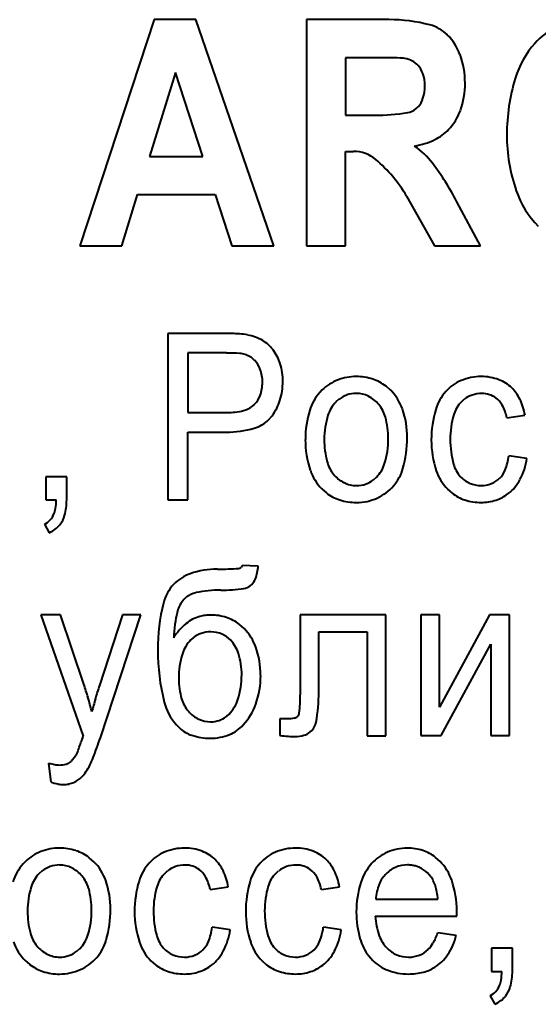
# Model space of a CAD drawing. Header units: millimetres. Extents: x -4428 to 3866, y -3426 to 3855.
# Tile 149 of 191: x 2979 to 2987, y -184 to -170. Entities that reach past the tile are written whole.
import ezdxf

# ---------------------------------------------------------------- set-up
doc = ezdxf.new("R2010")
doc.units = ezdxf.units.MM
doc.linetypes.add('K5LT_BASIC', pattern=[0])
doc.layers.add('Системный слой', color=7, linetype='Continuous')

# ---------------------------------------------------------------- blocks, each defined once
blk = doc.blocks.new('U16')
at = {"layer": 'Системный слой', "color": 150, "linetype": 'K5LT_BASIC', "lineweight": 40, "true_color": 0x0080ff}
for p, q in [((2981.152, -170.226), (2980.091, -173.455)), ((2981.748, -170.226), (2981.152, -170.226)), ((2982.861, -173.455), (2981.748, -170.226)), ((2984.501, -170.226), (2983.326, -170.226)), ((2983.326, -170.226), (2983.326, -173.455)), ((2983.883, -170.769), (2983.883, -171.59)), ((2984.32, -170.769), (2983.883, -170.769)), ((2981.456, -170.982), (2981.084, -172.181)), ((2981.846, -172.181), (2981.456, -170.982)), ((2984.89, -171.496), (2984.919, -171.468)), ((2983.883, -171.59), (2984.297, -171.59)), ((2981.084, -172.181), (2981.846, -172.181)), ((2983.883, -172.107), (2983.998, -172.107)), ((2983.883, -173.455), (2983.883, -172.107)), ((2980.689, -173.455), (2980.916, -172.723)), ((2980.916, -172.723), (2982.023, -172.723)), ((2982.023, -172.723), (2982.262, -173.455)), ((2984.753, -172.746), (2985.152, -173.455)), ((2985.809, -173.455), (2985.472, -172.825)), ((2980.091, -173.455), (2980.689, -173.455)), ((2982.262, -173.455), (2982.861, -173.455)), ((2983.326, -173.455), (2983.883, -173.455)), ((2985.152, -173.455), (2985.809, -173.455)), ((2982.158, -174.705), (2981.346, -174.705)), ((2981.346, -174.705), (2981.346, -177.081)), ((2982.182, -174.984), (2981.63, -174.984)), ((2981.63, -174.984), (2981.63, -175.836)), ((2983.548, -175.512), (2983.514, -175.548)), ((2984.527, -175.518), (2984.46, -175.459)), ((2983.788, -175.646), (2983.746, -175.684)), ((2985.535, -175.682), (2985.576, -175.646)), ((2981.63, -175.836), (2982.188, -175.836)), ((2982.556, -175.744), (2982.585, -175.718)), ((2982.784, -175.937), (2982.834, -175.88)), ((2986.186, -175.912), (2986.442, -175.874)), ((2981.63, -177.081), (2981.63, -176.115)), ((2981.63, -176.115), (2982.182, -176.115)), ((2986.47, -176.49), (2986.214, -176.452)), ((2979.607, -176.751), (2979.607, -177.081)), ((2979.905, -176.751), (2979.607, -176.751)), ((2979.905, -177.081), (2979.905, -176.751)), ((2984.282, -176.794), (2984.324, -176.757)), ((2983.544, -176.924), (2983.609, -176.982)), ((2985.339, -176.93), (2985.403, -176.987)), ((2979.607, -177.081), (2979.755, -177.081)), ((2981.346, -177.081), (2981.63, -177.081)), ((2979.586, -177.43), (2979.655, -177.551)), ((2982.409, -178.02), (2982.393, -178.046)), ((2982.637, -178.026), (2982.409, -178.02)), ((2982.521, -178.31), (2982.545, -178.289)), ((2981.577, -178.504), (2981.61, -178.472)), ((2979.817, -178.725), (2979.535, -178.725)), ((2979.535, -178.725), (2980.137, -180.454)), ((2980.148, -179.713), (2979.817, -178.725)), ((2980.698, -178.725), (2980.371, -179.732)), ((2980.384, -180.479), (2980.961, -178.725)), ((2980.961, -178.725), (2980.698, -178.725)), ((2983.237, -178.725), (2983.237, -179.863)), ((2984.456, -178.725), (2983.237, -178.725)), ((2984.456, -180.452), (2984.456, -178.725)), ((2985.222, -178.725), (2984.959, -178.725)), ((2984.959, -178.725), (2984.959, -180.447)), ((2985.222, -180.039), (2985.222, -178.725)), ((2985.938, -178.725), (2985.222, -180.039)), ((2986.22, -178.725), (2985.938, -178.725)), ((2986.22, -180.447), (2986.22, -178.725)), ((2982.434, -178.918), (2982.368, -178.859)), ((2981.713, -179.046), (2981.675, -179.08)), ((2983.5, -178.967), (2984.193, -178.967)), ((2983.5, -179.825), (2983.5, -178.967)), ((2984.193, -178.967), (2984.193, -180.452)), ((2985.245, -180.447), (2985.956, -179.142)), ((2985.956, -179.142), (2985.956, -180.447)), ((2982.182, -180.174), (2982.22, -180.14)), ((2983.062, -180.206), (2982.946, -180.206)), ((2982.946, -180.206), (2982.946, -180.447)), ((2983.202, -180.169), (2983.194, -180.177)), ((2981.47, -180.294), (2981.518, -180.341)), ((2980.125, -180.489), (2980.12, -180.503)), ((2980.131, -180.472), (2980.125, -180.489)), ((2980.136, -180.458), (2980.131, -180.472)), ((2980.137, -180.454), (2980.136, -180.458)), ((2983.374, -180.399), (2983.402, -180.373)), ((2984.193, -180.452), (2984.456, -180.452)), ((2984.959, -180.447), (2985.245, -180.447)), ((2985.956, -180.447), (2986.22, -180.447)), ((2980.114, -180.522), (2980.113, -180.525)), ((2980.117, -180.514), (2980.114, -180.522)), ((2980.12, -180.503), (2980.117, -180.514)), ((2980.031, -180.743), (2979.966, -180.818)), ((2979.645, -180.841), (2979.68, -181.111)), ((2979.315, -182.244), (2979.281, -182.28)), ((2980.293, -182.25), (2980.226, -182.191)), ((2985.232, -182.243), (2985.167, -182.186)), ((2979.555, -182.379), (2979.513, -182.416)), ((2981.302, -182.414), (2981.342, -182.378)), ((2982.887, -182.414), (2982.928, -182.378)), ((2981.953, -182.644), (2982.209, -182.606)), ((2983.538, -182.644), (2983.795, -182.606)), ((2984.314, -182.784), (2985.2, -182.784)), ((2985.469, -183.003), (2985.47, -182.985)), ((2985.469, -183.019), (2985.469, -183.003)), ((2985.469, -183.025), (2985.469, -183.019)), ((2985.47, -182.951), (2985.47, -182.948)), ((2985.47, -182.96), (2985.47, -182.951)), ((2985.47, -182.971), (2985.47, -182.96)), ((2985.47, -182.985), (2985.47, -182.971)), ((2984.307, -183.025), (2985.469, -183.025)), ((2982.237, -183.222), (2981.98, -183.184)), ((2983.822, -183.222), (2983.566, -183.184)), ((2985.462, -183.299), (2985.197, -183.261)), ((2980.048, -183.527), (2980.09, -183.489)), ((2986.263, -183.483), (2985.965, -183.483)), ((2985.965, -183.483), (2985.965, -183.813)), ((2986.263, -183.813), (2986.263, -183.483)), ((2979.31, -183.657), (2979.376, -183.715)), ((2981.106, -183.663), (2981.169, -183.719)), ((2982.692, -183.663), (2982.755, -183.719)), ((2984.213, -183.59), (2984.272, -183.658)), ((2985.965, -183.813), (2986.113, -183.813)), ((2985.944, -184.163), (2986.014, -184.283))]:
    blk.add_line(p, q, dxfattribs=at)
for centre, radius, start, end in [((2984.501, -172.562), 2.336, 75.4803, 90), ((2984.951, -170.828), 0.544, 45.1228, 75.4803), ((2987.478, -171.353), 1.191, 119.8873, 138.6066), ((2984.786, -170.993), 0.777, 20.1901, 45.1228), ((2987.602, -171.462), 1.357, 138.6066, 162.9469), ((2984.32, -183.355), 12.586, 88.4521, 90), ((2984.646, -171.288), 0.515, 80.7963, 88.4521), ((2984.654, -171.162), 0.389, 62.0547, 79.0075), ((2984.409, -171.131), 1.179, 0, 20.1901), ((2984.695, -171.085), 0.303, 42.8181, 62.0547), ((2984.683, -171.097), 0.319, 18.4612, 42.8181), ((2984.462, -171.17), 0.552, 0, 18.4612), ((2988.928, -171.869), 2.744, 162.9469, 180), ((2984.433, -171.17), 0.581, 342.1604, 0), ((2984.408, -171.131), 1.18, 340.5084, 0), ((2984.667, -171.246), 0.336, 318.6127, 342.1604), ((2984.731, -171.313), 0.242, 279.0129, 311.1463), ((2984.297, -168.582), 3.008, 270, 279.0129), ((2984.819, -171.277), 0.744, 315.8995, 340.5084), ((2984.85, -171.307), 0.701, 295.8614, 315.8995), ((2988.644, -171.869), 2.46, 180, 198.9468), ((2984.686, -170.968), 1.078, 279.7328, 295.8614), ((2984.218, -172.964), 1.138, 37.2368, 55.1821), ((2983.998, -172.595), 0.488, 49.7938, 90), ((2983.004, -173.772), 2.028, 30.3917, 49.7938), ((2982.083, -174.587), 3.819, 27.4707, 37.2368), ((2987.586, -172.232), 1.341, 198.9468, 224.7057), ((2982.158, -177.784), 3.079, 86.0249, 90), ((2982.31, -175.599), 0.889, 78.6232, 86.0249), ((2982.363, -175.391), 0.674, 59.8299, 79.5622), ((2982.455, -175.232), 0.49, 36.6481, 59.8299), ((2982.182, -177.424), 2.439, 85.4606, 90), ((2982.347, -175.354), 0.363, 73.6727, 85.4606), ((2982.357, -175.305), 0.313, 58.2849, 73.0597), ((2982.319, -175.333), 0.66, 17.0939, 36.6481), ((2982.355, -175.309), 0.317, 43.609, 58.2849), ((2982.316, -175.346), 0.372, 19.7846, 43.609), ((2982.126, -175.392), 0.862, 0, 17.0939), ((2982.161, -175.402), 0.537, 0, 19.7846), ((2982.131, -175.402), 0.566, 340.4487, 0), ((2982.09, -175.392), 0.898, 342.4473, 0), ((2984.016, -176.002), 0.677, 111.3737, 133.6513), ((2984.037, -176.056), 0.735, 90, 111.3737), ((2984.037, -176.077), 0.756, 72.0033, 90), ((2984.078, -175.951), 0.623, 52.1662, 72.0033), ((2985.77, -175.943), 0.613, 112.9806, 138.2067), ((2985.818, -176.057), 0.736, 90, 112.9806), ((2985.818, -176.044), 0.723, 69.5902, 90), ((2985.887, -175.858), 0.525, 45.5904, 69.5902), ((2984.02, -176), 0.679, 138.2075, 163.0036), ((2984.037, -175.981), 0.419, 90, 108.6633), ((2984.037, -175.951), 0.389, 63.9075, 90), ((2984.023, -176.018), 0.71, 19.2303, 44.8316), ((2985.818, -175.987), 0.678, 138.2067, 163.2827), ((2985.828, -176.005), 0.442, 90, 108.2369), ((2985.828, -175.915), 0.352, 72.1521, 90), ((2985.86, -175.887), 0.564, 25.6931, 45.5904), ((2982.341, -175.476), 0.343, 315.2649, 340.4487), ((2982.267, -175.448), 0.713, 322.7252, 342.4473), ((2984.081, -176.015), 0.471, 135.266, 162.6304), ((2984.026, -175.95), 0.385, 108.6633, 128.1221), ((2984.011, -176.004), 0.447, 39.6086, 63.9075), ((2985.846, -175.989), 0.437, 135.339, 163.4387), ((2985.807, -175.942), 0.376, 108.2369, 128.0367), ((2985.842, -175.873), 0.308, 53.0476, 72.1521), ((2985.825, -175.894), 0.335, 29.1433, 53.0476), ((2985.576, -176.023), 0.88, 9.7831, 25.6931), ((2982.188, -174.852), 0.984, 270, 284.0573), ((2982.342, -175.467), 0.35, 284.0573, 307.746), ((2984.741, -176.22), 1.432, 163.0036, 180), ((2983.976, -176.033), 0.493, 15.6438, 39.6086), ((2983.514, -176.196), 1.249, 0, 19.2303), ((2986.617, -176.227), 1.511, 163.2827, 180), ((2985.552, -176.047), 0.648, 12.0133, 29.1433), ((2982.44, -175.587), 0.491, 286.5204, 314.5751), ((2984.734, -176.219), 1.155, 162.6304, 180), ((2983.345, -176.21), 1.148, 0, 15.6438), ((2986.618, -176.219), 1.242, 163.4387, 180), ((2982.182, -174.718), 1.397, 270, 286.5204), ((2984.692, -176.22), 1.384, 180, 198.4699), ((2984.811, -176.219), 1.233, 180, 194.93), ((2983.293, -176.21), 1.2, 342.8069, 0), ((2983.166, -176.196), 1.597, 344.1124, 0), ((2986.498, -176.227), 1.392, 180, 198.3865), ((2986.708, -176.219), 1.332, 180, 195.2795), ((2984.091, -176.412), 0.487, 194.93, 218.7962), ((2985.422, -176.349), 0.798, 337.4785, 352.5775), ((2985.545, -176.356), 0.935, 332.125, 351.7588), ((2984.029, -176.442), 0.684, 198.4699, 224.8545), ((2983.988, -176.424), 0.473, 315.2539, 342.8069), ((2984.074, -176.454), 0.653, 319.1511, 344.1124), ((2985.822, -176.451), 0.68, 198.3865, 224.822), ((2985.846, -176.454), 0.439, 195.2795, 222.0754), ((2985.826, -176.516), 0.362, 314.9679, 337.4785), ((2984.058, -176.437), 0.445, 218.7962, 243.6372), ((2984.037, -176.481), 0.396, 243.6372, 270), ((2984.045, -176.493), 0.383, 288.7514, 308.1417), ((2985.809, -176.487), 0.389, 222.0754, 246.3182), ((2985.834, -176.524), 0.35, 291.7651, 314.9679), ((2985.823, -176.504), 0.62, 307.9464, 332.125), ((2984.037, -176.468), 0.41, 270, 288.7514), ((2984.059, -176.441), 0.673, 294.0951, 319.1511), ((2985.816, -176.471), 0.407, 246.3182, 270), ((2985.816, -176.481), 0.397, 270, 291.7651), ((2978.802, -177.053), 0.954, 350.7708, 358.2978), ((2979.078, -177.081), 0.826, 344.3434, 0), ((2983.987, -176.495), 0.617, 232.2641, 252.2483), ((2984.037, -176.339), 0.78, 252.2483, 270), ((2984.037, -176.392), 0.727, 270, 294.0951), ((2985.768, -176.515), 0.596, 232.2506, 252.2783), ((2985.818, -176.359), 0.76, 252.2783, 270), ((2985.818, -176.439), 0.68, 270, 288.1721), ((2985.851, -176.539), 0.575, 288.1721, 307.9464), ((2979.351, -177.142), 0.397, 339.0958, 350.7708), ((2979.464, -177.179), 0.279, 295.8776, 317.1838), ((2979.475, -177.189), 0.264, 317.1838, 339.0958), ((2979.519, -177.205), 0.369, 320.8087, 344.3434), ((2979.447, -177.112), 0.486, 295.3944, 307.2741), ((2979.514, -177.201), 0.375, 307.2741, 320.8087), ((2982.055, -179.255), 1.184, 90, 109.1006), ((2982.055, -173.969), 4.102, 270, 274.2928), ((2982.359, -178.009), 0.0501, 274.2928, 313.9089), ((2981.878, -177.955), 0.763, 340.6921, 354.6413), ((2981.866, -178.708), 0.605, 109.1006, 135.9339), ((2982.399, -178.138), 0.21, 313.9531, 340.6921), ((2981.85, -178.692), 0.582, 135.9339, 166.362), ((2982.102, -180.103), 1.734, 90, 101.8195), ((2982.102, -176.033), 2.337, 270, 278.1258), ((2982.404, -178.151), 0.197, 278.1258, 306.3535), ((2981.873, -178.776), 0.402, 137.526, 165.0384), ((2981.81, -178.711), 0.311, 101.8195, 129.946), ((2984.048, -179.225), 2.845, 166.362, 180), ((2983.058, -179.092), 1.628, 165.0384, 178.6054), ((2981.944, -179.255), 0.528, 105.5291, 129.4481), ((2981.953, -179.287), 0.561, 97.4858, 105.5291), ((2981.964, -179.373), 0.647, 90, 97.4858), ((2981.964, -179.426), 0.7, 71.6708, 90), ((2981.992, -179.342), 0.612, 52.0486, 71.6708), ((2982.125, -179.476), 0.814, 129.4481, 148.6645), ((2981.921, -179.428), 0.723, 19.5516, 44.8196), ((2982.032, -179.43), 0.5, 135.6248, 162.5437), ((2981.929, -179.323), 0.351, 107.8746, 128.1235), ((2981.96, -179.416), 0.45, 90, 107.8746), ((2981.96, -179.385), 0.418, 67.3502, 90), ((2981.985, -179.325), 0.353, 42.6663, 67.3502), ((2981.872, -179.428), 0.506, 17.6761, 42.6663), ((2984.27, -179.225), 3.066, 180, 194.0228), ((2981.471, -179.587), 1.2, 0, 19.5516), ((2982.678, -179.633), 1.176, 162.5437, 180), ((2981.399, -179.579), 1.003, 0, 17.6761), ((2982.52, -179.633), 1.018, 180, 196.56), ((2981.263, -179.579), 1.138, 342.0052, 0), ((2981.43, -179.587), 1.242, 340.6687, 0), ((2976.072, -181.11), 4.309, 16.2844, 18.923), ((2985.758, -181.485), 5.665, 161.9724, 164.0051), ((2975.436, -181.296), 4.971, 13.8279, 16.2844), ((2985.173, -181.317), 5.056, 164.0051, 166.1568), ((2982.003, -179.786), 0.479, 196.56, 220.7967), ((2980.886, -179.863), 2.351, 353.5538, 0), ((2981.047, -179.825), 2.454, 349.859, 0), ((2982.021, -179.787), 0.748, 194.0228, 222.6316), ((2981.839, -179.766), 0.534, 315.5945, 342.0052), ((2981.795, -179.715), 0.855, 317.3295, 340.6687), ((2981.979, -179.807), 0.448, 220.7967, 244.6586), ((2981.958, -179.852), 0.398, 244.6586, 270), ((2981.966, -179.902), 0.347, 288.8712, 308.4296), ((2983.062, -179.765), 0.44, 270, 282.1868), ((2983.135, -180.104), 0.0942, 282.1868, 308.7223), ((2983.149, -180.119), 0.0733, 316.4294, 353.5538), ((2981.839, -179.993), 0.474, 227.3208, 251.7096), ((2981.958, -179.878), 0.372, 270, 288.8712), ((2982.019, -179.922), 0.551, 292.0081, 317.3295), ((2983.244, -180.218), 0.221, 315.6126, 349.859), ((2973.045, -177.977), 7.754, 338.9721, 341.1755), ((2981.953, -179.648), 0.837, 251.7096, 270), ((2981.953, -179.759), 0.726, 270, 292.0081), ((2983.224, -177.866), 2.596, 263.857, 266.5165), ((2983.158, -178.947), 1.513, 266.5165, 270), ((2983.158, -179.977), 0.483, 270, 285.81), ((2983.223, -180.207), 0.244, 285.81, 308.1182), ((2976.285, -179.274), 4.028, 339.2952, 341.8903), ((2979.764, -180.588), 0.308, 329.9038, 339.2952), ((2979.132, -180.318), 1.232, 333.4417, 338.9721), ((2979.862, -180.104), 0.767, 253.6289, 260.4494), ((2979.799, -180.475), 0.392, 260.4494, 270), ((2979.799, -180.511), 0.356, 270, 286.238), ((2979.842, -180.659), 0.202, 286.238, 307.8556), ((2979.586, -180.548), 0.723, 317.6306, 333.6662), ((2979.874, -180.81), 0.333, 293.9242, 317.6306), ((2979.907, -180.498), 0.653, 249.6603, 258.4428), ((2979.852, -180.768), 0.378, 258.4428, 270), ((2979.852, -180.709), 0.438, 270, 281.2254), ((2979.87, -180.802), 0.342, 281.2254, 293.9242), ((2979.782, -182.734), 0.677, 111.3737, 133.6513), ((2979.803, -182.788), 0.735, 90, 111.3737), ((2979.803, -182.809), 0.756, 72.0033, 90), ((2979.844, -182.683), 0.623, 52.1662, 72.0033), ((2981.536, -182.676), 0.613, 112.9806, 138.2067), ((2981.585, -182.789), 0.736, 90, 112.9806), ((2981.585, -182.776), 0.723, 69.5902, 90), ((2981.654, -182.591), 0.525, 45.5904, 69.5902), ((2983.122, -182.676), 0.613, 112.9806, 138.2067), ((2983.17, -182.789), 0.736, 90, 112.9806), ((2983.17, -182.776), 0.723, 69.5902, 90), ((2983.239, -182.591), 0.525, 45.5904, 69.5902), ((2984.74, -182.711), 0.652, 113.5265, 138.0744), ((2984.763, -182.763), 0.709, 90, 113.5265), ((2984.763, -182.767), 0.714, 71.8647, 90), ((2984.798, -182.659), 0.6, 52.0699, 71.8647), ((2979.787, -182.732), 0.679, 138.2075, 163.0036), ((2979.792, -182.682), 0.385, 108.6633, 128.1221), ((2979.803, -182.713), 0.419, 90, 108.6633), ((2979.803, -182.684), 0.389, 63.9075, 90), ((2979.79, -182.75), 0.71, 19.2303, 44.8316), ((2981.585, -182.719), 0.678, 138.2067, 163.2827), ((2981.574, -182.674), 0.376, 108.2369, 128.0367), ((2981.595, -182.737), 0.442, 90, 108.2369), ((2981.595, -182.647), 0.352, 72.1521, 90), ((2981.608, -182.605), 0.308, 53.0476, 72.1521), ((2981.626, -182.619), 0.564, 25.6931, 45.5904), ((2983.171, -182.719), 0.678, 138.2067, 163.2827), ((2983.16, -182.674), 0.376, 108.2369, 128.0367), ((2983.18, -182.737), 0.442, 90, 108.2369), ((2983.18, -182.647), 0.352, 72.1521, 90), ((2983.194, -182.605), 0.308, 53.0476, 72.1521), ((2983.212, -182.619), 0.564, 25.6931, 45.5904), ((2984.797, -182.762), 0.729, 138.0744, 162.5078), ((2984.765, -182.731), 0.437, 90, 112.2551), ((2984.765, -182.771), 0.477, 83.0815, 90), ((2984.774, -182.702), 0.407, 75.5898, 83.0815), ((2984.782, -182.67), 0.374, 55.5585, 75.5898), ((2984.731, -182.739), 0.704, 18.7078, 44.7618), ((2979.847, -182.747), 0.471, 135.266, 162.6304), ((2979.777, -182.736), 0.447, 39.6086, 63.9075), ((2979.742, -182.765), 0.493, 15.6438, 39.6086), ((2981.613, -182.721), 0.437, 135.339, 163.4387), ((2981.592, -182.627), 0.335, 29.1433, 53.0476), ((2981.342, -182.756), 0.88, 9.7831, 25.6931), ((2983.198, -182.721), 0.437, 135.339, 163.4387), ((2983.178, -182.627), 0.335, 29.1433, 53.0476), ((2982.928, -182.756), 0.88, 9.7831, 25.6931), ((2984.785, -182.741), 0.456, 134.9964, 157.8427), ((2984.758, -182.715), 0.418, 112.2551, 134.9964), ((2984.73, -182.746), 0.466, 37.6278, 55.5585), ((2979.281, -182.928), 1.249, 0, 19.2303), ((2982.383, -182.959), 1.511, 163.2827, 180), ((2982.384, -182.951), 1.242, 163.4387, 180), ((2981.318, -182.779), 0.648, 12.0133, 29.1433), ((2983.969, -182.959), 1.511, 163.2827, 180), ((2983.97, -182.951), 1.242, 163.4387, 180), ((2982.904, -182.779), 0.648, 12.0133, 29.1433), ((2985.448, -182.967), 1.412, 162.5078, 180), ((2984.99, -182.825), 0.677, 157.8427, 176.5558), ((2984.829, -182.671), 0.341, 26.5817, 37.886), ((2984.663, -182.755), 0.527, 17.4926, 26.5817), ((2984.521, -182.799), 0.676, 10.3614, 17.4926), ((2984.115, -182.948), 1.355, 0, 18.7078), ((2980.5, -182.952), 1.155, 162.6304, 180), ((2979.112, -182.942), 1.148, 0, 15.6438), ((2984.102, -182.876), 1.102, 4.7779, 10.3614), ((2980.578, -182.952), 1.233, 180, 194.93), ((2979.06, -182.942), 1.2, 342.8069, 0), ((2978.932, -182.928), 1.597, 344.1124, 0), ((2982.264, -182.959), 1.392, 180, 198.3865), ((2982.474, -182.951), 1.332, 180, 195.2795), ((2983.85, -182.959), 1.392, 180, 198.3865), ((2984.06, -182.951), 1.332, 180, 195.2795), ((2985.418, -182.967), 1.382, 180, 195.7893), ((2985.281, -182.974), 0.975, 182.9955, 199.9175), ((2979.857, -183.144), 0.487, 194.93, 218.7962), ((2979.754, -183.157), 0.473, 315.2539, 342.8069), ((2981.612, -183.186), 0.439, 195.2795, 222.0754), ((2981.189, -183.081), 0.798, 337.4785, 352.5775), ((2981.311, -183.088), 0.935, 332.125, 351.7588), ((2983.198, -183.186), 0.439, 195.2795, 222.0754), ((2982.774, -183.081), 0.798, 337.4785, 352.5775), ((2982.897, -183.088), 0.935, 332.125, 351.7588), ((2984.402, -182.997), 0.838, 330.3954, 341.624), ((2984.605, -183.088), 0.883, 326.2625, 346.2042), ((2979.795, -183.174), 0.684, 198.4699, 224.8545), ((2979.84, -183.187), 0.653, 319.1511, 344.1124), ((2981.588, -183.184), 0.68, 198.3865, 224.822), ((2981.592, -183.248), 0.362, 314.9679, 337.4785), ((2983.174, -183.184), 0.68, 198.3865, 224.822), ((2983.178, -183.248), 0.362, 314.9679, 337.4785), ((2984.792, -183.144), 0.731, 195.7893, 217.5605), ((2984.819, -183.142), 0.484, 199.9175, 224.0216), ((2984.762, -183.201), 0.423, 314.5793, 330.3954), ((2979.825, -183.17), 0.445, 218.7962, 243.6372), ((2979.803, -183.214), 0.396, 243.6372, 270), ((2979.812, -183.225), 0.383, 288.7514, 308.1417), ((2981.575, -183.22), 0.389, 222.0754, 246.3182), ((2981.583, -183.203), 0.407, 246.3182, 270), ((2981.583, -183.213), 0.397, 270, 291.7651), ((2981.6, -183.257), 0.35, 291.7651, 314.9679), ((2981.59, -183.236), 0.62, 307.9464, 332.125), ((2983.161, -183.22), 0.389, 222.0754, 246.3182), ((2983.168, -183.203), 0.407, 246.3182, 270), ((2983.168, -183.213), 0.397, 270, 291.7651), ((2983.186, -183.257), 0.35, 291.7651, 314.9679), ((2983.176, -183.236), 0.62, 307.9464, 332.125), ((2984.78, -183.179), 0.43, 224.0216, 247.0867), ((2984.782, -183.174), 0.436, 247.0867, 270), ((2984.782, -183.177), 0.433, 270, 291.1572), ((2984.811, -183.25), 0.354, 291.1572, 314.5793), ((2984.843, -183.247), 0.596, 301.9417, 326.2625), ((2979.753, -183.227), 0.617, 232.2641, 252.2483), ((2979.803, -183.2), 0.41, 270, 288.7514), ((2979.825, -183.173), 0.673, 294.0951, 319.1511), ((2981.535, -183.247), 0.596, 232.2506, 252.2783), ((2981.617, -183.271), 0.575, 288.1721, 307.9464), ((2983.12, -183.247), 0.596, 232.2506, 252.2783), ((2983.203, -183.271), 0.575, 288.1721, 307.9464), ((2984.71, -183.22), 0.619, 225.0024, 249.0212), ((2979.803, -183.072), 0.78, 252.2483, 270), ((2979.803, -183.124), 0.727, 270, 294.0951), ((2981.584, -183.091), 0.76, 252.2783, 270), ((2981.584, -183.171), 0.68, 270, 288.1721), ((2983.17, -183.091), 0.76, 252.2783, 270), ((2983.17, -183.171), 0.68, 270, 288.1721), ((2984.778, -183.043), 0.808, 249.0212, 270), ((2984.778, -182.99), 0.861, 270, 284.4717), ((2984.845, -183.251), 0.592, 284.4717, 301.9417), ((2985.16, -183.785), 0.954, 350.7708, 358.2978), ((2985.437, -183.813), 0.826, 344.3434, 0), ((2985.709, -183.874), 0.397, 339.0958, 350.7708), ((2985.822, -183.911), 0.279, 295.8776, 317.1838), ((2985.833, -183.922), 0.264, 317.1838, 339.0958), ((2985.877, -183.937), 0.369, 320.8087, 344.3434), ((2985.805, -183.844), 0.486, 295.3944, 307.2741), ((2985.872, -183.933), 0.375, 307.2741, 320.8087)]:
    blk.add_arc(centre, radius, start, end, dxfattribs=at)

msp = doc.modelspace()

# ---------------------------------------------------------------- block references
at = {"layer": 'Системный слой'}
msp.add_blockref('U16', (0, 0), dxfattribs=at)

doc.saveas('drawing.dxf')
